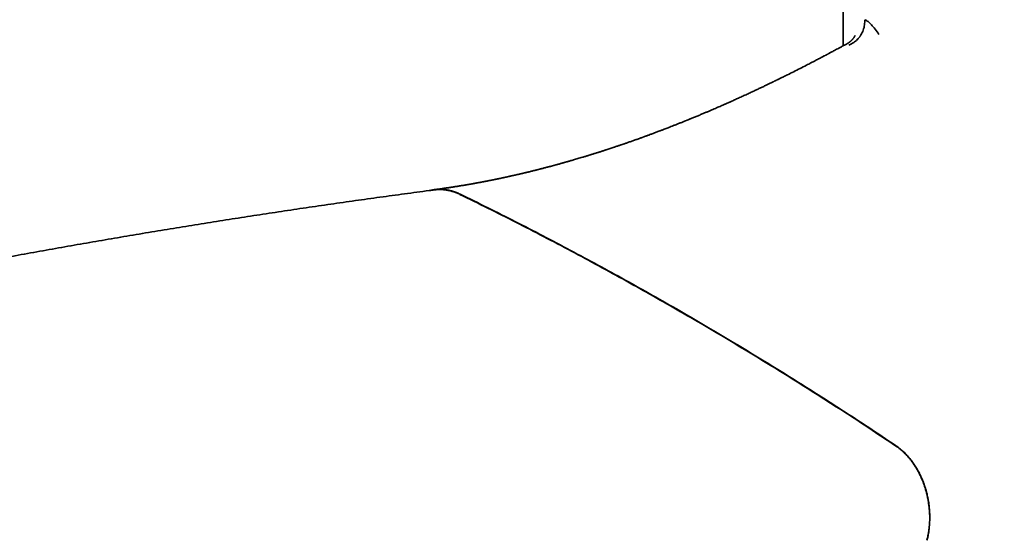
# Model space of a CAD drawing. Header units: millimetres. Extents: x 8 to 665, y 12 to 499.
# Tile 30 of 61: x 572 to 611, y 160 to 181. Entities that reach past the tile are written whole.
import ezdxf

# ---------------------------------------------------------------- set-up
doc = ezdxf.new("R2010")
doc.units = ezdxf.units.MM

msp = doc.modelspace()

# ---------------------------------------------------------------- linework, layer by layer
at = {"color": 7, "linetype": 'Continuous', "lineweight": 35}
for p, q in [((604.584, 184.357), (604.584, 179.89)), ((604.746, 179.975), (604.746, 179.974))]:
    msp.add_line(p, q, dxfattribs=at)
for points, knots in [([(521.347, 167.308), (521.348, 167.308), (521.37, 167.301), (521.407, 167.29), (521.456, 167.276), (521.499, 167.264), (521.548, 167.25), (521.604, 167.234), (521.662, 167.217), (521.721, 167.2), (521.793, 167.18), (521.877, 167.157), (521.969, 167.132), (522.056, 167.108), (522.134, 167.087), (522.197, 167.071), (522.246, 167.058), (522.28, 167.049), (522.309, 167.042), (522.329, 167.036), (522.342, 167.033), (522.353, 167.03), (522.364, 167.027), (522.386, 167.022), (522.422, 167.013), (522.475, 166.999), (522.54, 166.983), (522.616, 166.964), (522.703, 166.943), (522.815, 166.916), (522.948, 166.885), (523.102, 166.85), (523.261, 166.816), (523.424, 166.781), (523.593, 166.746), (523.766, 166.712), (523.966, 166.675), (524.195, 166.634), (524.452, 166.591), (524.716, 166.55), (524.988, 166.512), (525.268, 166.476), (525.555, 166.443), (525.847, 166.412), (526.143, 166.385), (526.444, 166.361), (526.749, 166.339), (527.069, 166.319), (527.406, 166.299), (527.685, 166.284), (527.894, 166.273), (528.026, 166.266), (528.151, 166.26), (528.276, 166.254), (528.401, 166.249), (528.524, 166.244), (528.637, 166.24), (528.741, 166.236), (528.835, 166.233), (528.92, 166.231), (528.995, 166.229), (529.061, 166.228), (529.117, 166.227), (529.163, 166.226), (529.2, 166.225), (529.224, 166.225), (529.24, 166.224), (529.253, 166.224), (529.271, 166.224), (529.294, 166.224), (529.323, 166.223), (529.366, 166.223), (529.424, 166.222), (529.499, 166.222), (529.581, 166.221), (529.67, 166.221), (529.767, 166.221), (529.872, 166.222), (529.985, 166.222), (530.105, 166.224), (530.226, 166.226), (530.345, 166.228), (530.482, 166.232), (530.635, 166.237), (530.803, 166.243), (530.963, 166.251), (531.116, 166.259), (531.262, 166.268), (531.401, 166.278), (531.531, 166.288), (531.653, 166.298), (531.768, 166.308), (531.878, 166.318), (531.988, 166.329), (532.1, 166.341), (532.213, 166.354), (532.32, 166.367), (532.422, 166.379), (532.519, 166.392), (532.592, 166.402), (532.642, 166.409), (532.671, 166.413), (532.697, 166.417), (532.72, 166.42), (532.744, 166.423), (532.77, 166.427), (532.802, 166.432), (532.843, 166.438), (532.892, 166.445), (532.948, 166.454), (533.007, 166.463), (533.099, 166.478), (533.226, 166.499), (533.391, 166.528), (533.563, 166.56), (533.74, 166.594), (533.917, 166.629), (534.057, 166.659), (534.158, 166.681), (534.224, 166.695), (534.288, 166.709), (534.353, 166.724), (534.415, 166.738), (534.473, 166.751), (534.523, 166.763), (534.564, 166.773), (534.597, 166.78), (534.623, 166.787), (534.642, 166.791), (534.659, 166.795), (534.677, 166.8), (534.702, 166.806), (534.735, 166.814), (534.775, 166.824), (534.818, 166.834), (534.864, 166.846), (534.912, 166.858), (534.978, 166.875), (535.062, 166.896), (535.166, 166.924), (535.281, 166.954), (535.404, 166.988), (535.534, 167.024), (535.666, 167.062), (535.799, 167.1), (535.991, 167.157), (536.243, 167.234), (536.478, 167.308), (536.637, 167.359), (536.716, 167.385), (536.789, 167.409), (536.854, 167.431), (536.911, 167.45), (536.961, 167.467), (537.004, 167.481), (537.039, 167.493), (537.063, 167.501), (537.08, 167.507), (537.096, 167.513), (537.117, 167.52), (537.146, 167.53), (537.18, 167.541), (537.218, 167.555), (537.259, 167.569), (537.302, 167.584), (537.363, 167.605), (537.445, 167.634), (537.549, 167.671), (537.662, 167.711), (537.784, 167.756), (537.912, 167.802), (538.044, 167.851), (538.258, 167.931), (538.556, 168.045), (538.895, 168.177), (539.194, 168.297), (539.454, 168.402), (539.715, 168.509), (539.973, 168.616), (540.225, 168.722), (540.468, 168.825), (540.709, 168.928), (540.948, 169.031), (541.184, 169.134), (541.41, 169.233), (541.624, 169.327), (541.822, 169.415), (542.004, 169.496), (542.171, 169.571), (542.329, 169.642), (542.478, 169.709), (542.617, 169.772), (542.747, 169.831), (542.867, 169.886), (542.979, 169.937), (543.079, 169.982), (543.168, 170.023), (543.246, 170.059), (543.317, 170.092), (543.381, 170.121), (543.439, 170.148), (543.49, 170.171), (543.538, 170.194), (543.605, 170.224), (543.694, 170.265), (543.808, 170.318), (543.932, 170.376), (544.066, 170.438), (544.209, 170.505), (544.362, 170.576), (544.525, 170.652), (544.697, 170.733), (544.879, 170.819), (545.07, 170.909), (545.271, 171.004), (545.481, 171.104), (545.701, 171.208), (545.924, 171.314), (546.149, 171.421), (546.375, 171.53), (546.61, 171.642), (546.853, 171.759), (547.104, 171.879), (547.371, 172.008), (547.654, 172.144), (547.954, 172.289), (548.264, 172.439), (548.584, 172.593), (548.91, 172.751), (549.244, 172.913), (549.584, 173.078), (549.929, 173.245), (550.574, 173.557), (551.52, 174.016), (552.725, 174.601), (553.891, 175.167), (555.02, 175.716), (556.155, 176.269), (557.296, 176.829), (558.443, 177.393), (559.596, 177.961), (560.755, 178.532), (561.735, 179.016), (562.532, 179.41), (563.147, 179.713), (563.758, 180.016), (564.364, 180.315), (564.959, 180.61), (565.529, 180.892), (566.074, 181.162), (566.596, 181.421), (567.108, 181.675), (567.612, 181.924), (568.103, 182.168), (568.583, 182.406), (569.052, 182.639), (569.511, 182.867), (569.965, 183.092), (570.413, 183.314), (570.855, 183.534), (571.288, 183.749), (571.712, 183.96), (572.127, 184.166), (572.534, 184.368), (572.865, 184.533), (573.123, 184.661), (573.309, 184.753), (573.488, 184.842), (573.659, 184.927), (573.824, 185.009), (573.981, 185.087), (574.131, 185.161), (574.276, 185.233), (574.415, 185.303), (574.549, 185.369), (574.674, 185.432), (574.792, 185.49), (574.902, 185.545), (574.996, 185.591), (575.079, 185.633), (575.154, 185.67), (575.235, 185.71), (575.322, 185.753), (575.414, 185.799), (575.513, 185.848), (575.618, 185.9), (575.738, 185.96), (575.877, 186.029), (576.033, 186.107), (576.199, 186.189), (576.374, 186.276), (576.559, 186.368), (576.754, 186.465), (576.96, 186.567), (577.175, 186.674), (577.399, 186.785), (577.633, 186.901), (577.876, 187.022), (578.128, 187.147), (578.395, 187.28), (578.675, 187.419), (578.97, 187.565), (579.276, 187.717), (579.592, 187.874), (579.918, 188.036), (580.237, 188.194), (580.544, 188.346), (580.833, 188.49), (581.115, 188.63), (581.392, 188.767), (581.661, 188.9), (581.924, 189.031), (582.188, 189.162), (582.454, 189.293), (582.72, 189.425), (582.978, 189.553), (583.228, 189.677), (583.475, 189.799), (583.718, 189.919), (583.957, 190.038), (584.186, 190.151), (584.407, 190.261), (584.619, 190.365), (584.818, 190.464), (585.005, 190.556), (585.179, 190.642), (585.348, 190.726), (585.517, 190.809), (585.69, 190.895), (585.871, 190.984), (586.059, 191.077), (586.255, 191.174), (586.459, 191.275), (586.678, 191.383), (586.913, 191.499), (587.111, 191.597), (587.261, 191.671), (587.358, 191.718), (587.449, 191.763), (587.543, 191.81), (587.638, 191.857), (587.732, 191.903), (587.816, 191.944), (587.889, 191.98), (587.948, 192.009), (587.994, 192.032), (588.031, 192.05), (588.069, 192.069), (588.11, 192.09), (588.163, 192.115), (588.227, 192.147), (588.305, 192.185), (588.391, 192.228), (588.487, 192.275), (588.592, 192.327), (588.706, 192.383), (588.823, 192.441), (588.943, 192.5), (589.065, 192.56), (589.194, 192.624), (589.33, 192.691), (589.473, 192.761), (589.623, 192.835), (589.779, 192.911), (589.994, 193.017), (590.266, 193.151), (590.591, 193.311), (590.948, 193.487), (591.336, 193.678), (591.753, 193.883), (592.159, 194.083), (592.555, 194.278), (592.938, 194.466), (593.31, 194.649), (593.668, 194.826), (594.017, 194.998), (594.327, 195.15), (594.597, 195.284), (594.828, 195.397), (595.049, 195.506), (595.261, 195.611), (595.463, 195.71), (595.656, 195.805), (595.827, 195.89), (595.977, 195.964), (596.109, 196.029), (596.234, 196.091), (596.354, 196.15), (596.467, 196.206), (596.575, 196.259), (596.661, 196.301), (596.729, 196.334), (596.778, 196.359), (596.825, 196.382), (596.869, 196.404), (596.912, 196.425), (596.956, 196.447), (597.012, 196.474), (597.082, 196.509), (597.168, 196.551), (597.265, 196.599), (597.373, 196.652), (597.491, 196.711), (597.62, 196.774), (597.76, 196.843), (597.898, 196.912), (598.035, 196.979), (598.166, 197.044), (598.302, 197.111), (598.563, 197.24), (598.945, 197.428), (599.445, 197.675), (599.936, 197.917), (600.417, 198.154), (600.82, 198.353), (601.147, 198.515), (601.398, 198.638), (601.641, 198.758), (601.878, 198.875), (602.108, 198.989), (602.33, 199.098), (602.518, 199.191), (602.673, 199.268), (602.797, 199.329), (602.916, 199.388), (603.029, 199.444), (603.133, 199.495), (603.222, 199.539), (603.297, 199.576), (603.36, 199.607), (603.422, 199.638), (603.49, 199.671), (603.566, 199.709), (603.651, 199.751), (603.745, 199.797), (603.849, 199.848), (603.961, 199.904), (604.083, 199.964), (604.214, 200.029), (604.381, 200.111), (604.579, 200.209), (604.804, 200.32), (605.056, 200.445), (605.335, 200.583), (605.638, 200.733), (605.932, 200.878), (606.219, 201.019), (606.499, 201.158), (606.808, 201.311), (607.15, 201.48), (607.426, 201.616), (607.607, 201.706), (607.692, 201.748), (607.776, 201.789), (607.857, 201.83), (607.932, 201.867), (607.998, 201.899), (608.053, 201.926), (608.098, 201.948), (608.133, 201.966), (608.162, 201.98), (608.185, 201.991), (608.204, 202.001), (608.226, 202.012), (608.255, 202.026), (608.293, 202.045), (608.338, 202.067), (608.391, 202.094), (608.453, 202.124), (608.523, 202.159), (608.601, 202.198), (608.688, 202.24), (608.783, 202.287), (608.886, 202.338), (608.998, 202.394), (609.117, 202.453), (609.246, 202.516), (609.382, 202.583), (609.526, 202.655), (609.679, 202.731), (609.841, 202.81), (610.016, 202.897), (610.206, 202.991), (610.412, 203.093), (610.628, 203.2), (610.832, 203.301), (610.965, 203.366), (611.021, 203.394)], [0, 0, 0, 0, 0.0000223, 0.0006265, 0.0010397, 0.0014155, 0.0018576, 0.0023832, 0.0029244, 0.0034775, 0.0040431, 0.0049697, 0.0059128, 0.0067813, 0.0075617, 0.0082534, 0.0086405, 0.0089918, 0.0092735, 0.0094686, 0.0095793, 0.0096737, 0.0097841, 0.0099106, 0.0103267, 0.0108576, 0.0115038, 0.0122658, 0.0131442, 0.0141396, 0.0156387, 0.0172074, 0.0188383, 0.0205313, 0.022286, 0.0241019, 0.0259784, 0.0286555, 0.0314425, 0.0343359, 0.0373299, 0.0404854, 0.0437381, 0.0470831, 0.0505144, 0.0540273, 0.0576175, 0.0612804, 0.0653778, 0.0695494, 0.0711796, 0.0727279, 0.0741937, 0.0755785, 0.0771227, 0.0785539, 0.0798725, 0.0810789, 0.0821731, 0.0831554, 0.0840258, 0.0847842, 0.0854307, 0.0859652, 0.0863876, 0.086698, 0.0867998, 0.0869337, 0.0871331, 0.0873978, 0.0877279, 0.0881231, 0.0888467, 0.0896836, 0.0906336, 0.0916094, 0.0926814, 0.0938495, 0.0951137, 0.0964681, 0.0978184, 0.099132, 0.1004089, 0.1023414, 0.1041835, 0.105935, 0.1075961, 0.1091978, 0.1107052, 0.1121185, 0.1134376, 0.1146643, 0.1158349, 0.1169635, 0.1182271, 0.1194335, 0.1205827, 0.1216746, 0.1227091, 0.1236818, 0.1240134, 0.1243183, 0.1245966, 0.1248482, 0.1250766, 0.1253463, 0.1256823, 0.1261283, 0.1266545, 0.127259, 0.1278989, 0.1285561, 0.1302122, 0.1319697, 0.1338288, 0.1357417, 0.1376321, 0.1394991, 0.1401971, 0.1408918, 0.1415832, 0.1422712, 0.1429545, 0.1435805, 0.1441215, 0.1445427, 0.1448924, 0.1451705, 0.1453771, 0.1455175, 0.1456915, 0.1459633, 0.1463206, 0.1467576, 0.1472274, 0.1477196, 0.1482344, 0.1487716, 0.149815, 0.150934, 0.1521288, 0.1534926, 0.1548974, 0.1563137, 0.1577414, 0.1591805, 0.1624863, 0.1658506, 0.1667415, 0.1676097, 0.1683937, 0.1690909, 0.1697013, 0.1702248, 0.1707081, 0.1710824, 0.1713477, 0.1714797, 0.1716276, 0.1718732, 0.1721749, 0.1725521, 0.1729676, 0.1734084, 0.1738743, 0.1743656, 0.1753951, 0.1765205, 0.1777419, 0.1790594, 0.1804661, 0.1819016, 0.1833518, 0.187415, 0.1915885, 0.1943577, 0.1971734, 0.2000353, 0.2028678, 0.2056045, 0.2082454, 0.2107905, 0.2134792, 0.2160518, 0.2185082, 0.2208482, 0.2230718, 0.224988, 0.2268083, 0.2285326, 0.2301609, 0.2316931, 0.2331043, 0.2344228, 0.2356485, 0.2367814, 0.2377144, 0.2385734, 0.2393584, 0.2400693, 0.2407062, 0.241269, 0.2417826, 0.2423176, 0.2434895, 0.2447688, 0.2461557, 0.2476499, 0.2492517, 0.2509608, 0.2527774, 0.2547014, 0.2567328, 0.2588716, 0.2611177, 0.2634713, 0.2659322, 0.2685004, 0.2709488, 0.2734875, 0.2761162, 0.2788351, 0.2816441, 0.2845432, 0.2878014, 0.2911663, 0.2946379, 0.2982162, 0.3019013, 0.3056244, 0.3094504, 0.3133275, 0.3172116, 0.3311394, 0.3451554, 0.3577444, 0.370404, 0.3831343, 0.3959352, 0.4088069, 0.4217493, 0.4347624, 0.4478464, 0.4547282, 0.4616296, 0.4685328, 0.4753346, 0.4820183, 0.4885837, 0.4945425, 0.5004006, 0.5061578, 0.5118143, 0.51737, 0.5227285, 0.5279897, 0.5331538, 0.5382207, 0.5432909, 0.5482599, 0.5531278, 0.5578945, 0.5625601, 0.5671246, 0.5715879, 0.5737379, 0.5758307, 0.5778419, 0.5797714, 0.5816194, 0.5833858, 0.5850707, 0.5866739, 0.5882659, 0.5897684, 0.5911814, 0.5925048, 0.5937387, 0.5948831, 0.595687, 0.5965271, 0.5974342, 0.5984084, 0.5994497, 0.6005581, 0.6017336, 0.6029762, 0.6046333, 0.6063946, 0.6082596, 0.6102281, 0.6123002, 0.6145036, 0.6168132, 0.6192289, 0.6217508, 0.6243789, 0.6271132, 0.6299536, 0.6329002, 0.636101, 0.6394182, 0.642852, 0.6464022, 0.6500689, 0.6538521, 0.6571642, 0.6604183, 0.6635975, 0.6667018, 0.6697313, 0.6726858, 0.6755655, 0.6786466, 0.6816372, 0.6845372, 0.6873466, 0.6900653, 0.6928499, 0.6955326, 0.6981134, 0.7005924, 0.7029694, 0.7052446, 0.7072964, 0.7092577, 0.7111285, 0.7129866, 0.7149309, 0.7169614, 0.7190783, 0.7212816, 0.7235712, 0.7259471, 0.7286604, 0.7314781, 0.7326126, 0.7337088, 0.7347376, 0.7356989, 0.7368777, 0.7379362, 0.7388742, 0.7396919, 0.7403892, 0.7408526, 0.7412435, 0.7416492, 0.7421176, 0.7426488, 0.7434173, 0.7442878, 0.7452604, 0.746335, 0.7475116, 0.7487903, 0.750171, 0.7514628, 0.7528327, 0.7542807, 0.7558069, 0.7574111, 0.7590935, 0.760854, 0.762646, 0.766355, 0.7700023, 0.7735879, 0.7783777, 0.7830527, 0.7876129, 0.7920582, 0.7963887, 0.8005302, 0.8045608, 0.8084807, 0.8122899, 0.8149846, 0.8175784, 0.8200651, 0.8224447, 0.8247172, 0.8268826, 0.8289409, 0.8304831, 0.8319591, 0.833369, 0.8347128, 0.8359906, 0.8372018, 0.8383271, 0.8389152, 0.8394729, 0.8400003, 0.8404975, 0.8409644, 0.8414436, 0.8419862, 0.8428363, 0.8438067, 0.8448974, 0.8461084, 0.8474396, 0.8488912, 0.8504631, 0.8521552, 0.8535692, 0.8550573, 0.8566038, 0.8581487, 0.8638746, 0.8694981, 0.8750193, 0.8804382, 0.8857547, 0.8886352, 0.8914763, 0.8942166, 0.8968439, 0.8994749, 0.9019819, 0.9043647, 0.9058164, 0.9072179, 0.9085691, 0.9098475, 0.9110205, 0.9120879, 0.9128526, 0.913552, 0.9142159, 0.9149692, 0.9158258, 0.9167857, 0.9178489, 0.9190155, 0.9202854, 0.9216586, 0.9231352, 0.924715, 0.9272945, 0.9298301, 0.9323188, 0.9358354, 0.9392539, 0.9425744, 0.945797, 0.9489339, 0.952076, 0.9562592, 0.9604832, 0.961437, 0.9623929, 0.9633508, 0.96429, 0.9651366, 0.9658841, 0.9665325, 0.9669962, 0.9673914, 0.967718, 0.9679761, 0.9681691, 0.968386, 0.9687222, 0.9691456, 0.9696562, 0.970254, 0.970954, 0.9717455, 0.9726306, 0.9736092, 0.9746814, 0.9758472, 0.9771065, 0.9784594, 0.9799058, 0.9814458, 0.9830793, 0.9848063, 0.9866269, 0.9885411, 0.9907547, 0.9930814, 0.9955214, 0.9980745, 1, 1, 1, 1]), ([(604.82, 179.916), (604.854, 179.931), (604.919, 179.961), (605.007, 180.016), (605.083, 180.074), (605.142, 180.129), (605.187, 180.176), (605.221, 180.216), (605.243, 180.245), (605.258, 180.265), (605.265, 180.276), (605.272, 180.287), (605.279, 180.296), (605.285, 180.306), (605.291, 180.315), (605.313, 180.351), (605.349, 180.416), (605.391, 180.516), (605.422, 180.619), (605.442, 180.724), (605.452, 180.829), (605.449, 180.898), (605.448, 180.932)], [0, 0, 0, 0, 0.087857, 0.170019, 0.245448, 0.313337, 0.358755, 0.399461, 0.43533, 0.446306, 0.456721, 0.466574, 0.475864, 0.484589, 0.492748, 0.500341, 0.584182, 0.668448, 0.752643, 0.836276, 0.918874, 1, 1, 1, 1]), ([(605.457, 180.933), (605.497, 180.911), (605.577, 180.868), (605.714, 180.739), (605.861, 180.568), (605.966, 180.415), (606.019, 180.338)], [0, 0, 0, 0, 0.251528, 0.500119, 0.748648, 1, 1, 1, 1]), ([(605.057, 180.29), (605.057, 180.29), (605.057, 180.291), (605.057, 180.29), (605.056, 180.288), (605.054, 180.284), (605.051, 180.277), (605.047, 180.268), (605.041, 180.256), (605.034, 180.244), (605.028, 180.233), (605.021, 180.223), (605.014, 180.213), (605.006, 180.2), (604.994, 180.184), (604.981, 180.167), (604.968, 180.151), (604.954, 180.136), (604.938, 180.119), (604.92, 180.101), (604.903, 180.086), (604.887, 180.071), (604.869, 180.057), (604.847, 180.039), (604.819, 180.02), (604.785, 179.998), (604.76, 179.984), (604.746, 179.976)], [0, 0, 0, 0, 0.001078, 0.042701, 0.084106, 0.128172, 0.178044, 0.232319, 0.289658, 0.340257, 0.375951, 0.407005, 0.434796, 0.467649, 0.509771, 0.554586, 0.593955, 0.627871, 0.666595, 0.705668, 0.745971, 0.76999, 0.801384, 0.840132, 0.886198, 0.939518, 1, 1, 1, 1]), ([(604.744, 179.977), (604.708, 179.957), (604.633, 179.916), (604.524, 179.857), (604.421, 179.801), (604.33, 179.752), (604.248, 179.708), (604.176, 179.669), (604.114, 179.635), (604.062, 179.608), (604.02, 179.585), (603.986, 179.567), (603.96, 179.553), (603.938, 179.541), (603.913, 179.528), (603.885, 179.513), (603.849, 179.494), (603.807, 179.472), (603.759, 179.446), (603.702, 179.417), (603.639, 179.383), (603.565, 179.344), (603.482, 179.301), (603.393, 179.254), (603.303, 179.208), (603.214, 179.162), (603.068, 179.087), (602.868, 178.984), (602.614, 178.856), (602.421, 178.759), (602.287, 178.693), (602.214, 178.657), (602.149, 178.624), (602.091, 178.596), (602.041, 178.571), (601.998, 178.55), (601.962, 178.533), (601.934, 178.519), (601.914, 178.509), (601.898, 178.501), (601.883, 178.494), (601.862, 178.484), (601.835, 178.471), (601.802, 178.455), (601.747, 178.428), (601.67, 178.391), (601.566, 178.34), (601.45, 178.285), (601.324, 178.225), (601.191, 178.162), (601.055, 178.098), (600.935, 178.042), (600.834, 177.995), (600.752, 177.957), (600.668, 177.919), (600.584, 177.88), (600.499, 177.841), (600.416, 177.804), (600.334, 177.767), (600.257, 177.732), (600.184, 177.699), (600.12, 177.67), (600.066, 177.646), (600.021, 177.626), (599.984, 177.61), (599.951, 177.595), (599.918, 177.58), (599.879, 177.563), (599.836, 177.544), (599.78, 177.52), (599.711, 177.489), (599.627, 177.453), (599.534, 177.412), (599.432, 177.368), (599.322, 177.321), (599.206, 177.271), (599.085, 177.22), (598.96, 177.167), (598.828, 177.112), (598.689, 177.055), (598.579, 177.009), (598.501, 176.977), (598.46, 176.96), (598.423, 176.945), (598.392, 176.933), (598.364, 176.921), (598.341, 176.912), (598.32, 176.904), (598.298, 176.894), (598.266, 176.882), (598.223, 176.864), (598.17, 176.843), (598.092, 176.812), (597.992, 176.772), (597.877, 176.726), (597.767, 176.683), (597.684, 176.651), (597.624, 176.628), (597.589, 176.614), (597.558, 176.602), (597.531, 176.592), (597.509, 176.583), (597.489, 176.575), (597.466, 176.567), (597.438, 176.556), (597.402, 176.542), (597.36, 176.526), (597.313, 176.508), (597.235, 176.478), (597.13, 176.439), (597, 176.39), (596.9, 176.353), (596.827, 176.326), (596.78, 176.309), (596.734, 176.292), (596.692, 176.277), (596.655, 176.263), (596.623, 176.251), (596.592, 176.24), (596.555, 176.227), (596.509, 176.21), (596.451, 176.189), (596.387, 176.166), (596.321, 176.143), (596.253, 176.119), (596.187, 176.095), (596.121, 176.072), (596.055, 176.049), (595.993, 176.027), (595.935, 176.007), (595.883, 175.989), (595.838, 175.974), (595.797, 175.96), (595.756, 175.946), (595.712, 175.93), (595.663, 175.914), (595.609, 175.896), (595.55, 175.876), (595.496, 175.858), (595.45, 175.842), (595.414, 175.83), (595.376, 175.818), (595.336, 175.804), (595.298, 175.792), (595.262, 175.78), (595.233, 175.77), (595.21, 175.763), (595.191, 175.757), (595.174, 175.751), (595.155, 175.745), (595.133, 175.738), (595.104, 175.728), (595.066, 175.716), (595.021, 175.701), (594.972, 175.685), (594.923, 175.67), (594.875, 175.654), (594.83, 175.64), (594.787, 175.626), (594.738, 175.611), (594.683, 175.594), (594.625, 175.575), (594.572, 175.559), (594.525, 175.544), (594.483, 175.531), (594.444, 175.519), (594.402, 175.506), (594.354, 175.491), (594.299, 175.475), (594.24, 175.457), (594.17, 175.436), (594.088, 175.411), (593.997, 175.384), (593.911, 175.359), (593.83, 175.335), (593.757, 175.314), (593.698, 175.297), (593.651, 175.283), (593.613, 175.272), (593.574, 175.261), (593.534, 175.25), (593.492, 175.238), (593.445, 175.225), (593.397, 175.211), (593.348, 175.197), (593.298, 175.183), (593.243, 175.168), (593.191, 175.154), (593.146, 175.142), (593.112, 175.132), (593.085, 175.125), (593.06, 175.118), (593.031, 175.11), (592.994, 175.1), (592.949, 175.088), (592.898, 175.075), (592.844, 175.06), (592.785, 175.045), (592.723, 175.028), (592.658, 175.011), (592.593, 174.994), (592.533, 174.979), (592.479, 174.965), (592.437, 174.954), (592.405, 174.946), (592.379, 174.94), (592.353, 174.933), (592.319, 174.925), (592.268, 174.912), (592.205, 174.896), (592.135, 174.879), (592.072, 174.863), (592.017, 174.85), (591.968, 174.838), (591.922, 174.827), (591.879, 174.817), (591.845, 174.809), (591.817, 174.802), (591.793, 174.796), (591.764, 174.79), (591.729, 174.781), (591.69, 174.772), (591.637, 174.76), (591.572, 174.745), (591.498, 174.728), (591.429, 174.712), (591.365, 174.698), (591.307, 174.685), (591.261, 174.675), (591.227, 174.667), (591.202, 174.662), (591.179, 174.657), (591.159, 174.652), (591.141, 174.648), (591.125, 174.645), (591.109, 174.642), (591.091, 174.638), (591.066, 174.632), (591.036, 174.626), (591.002, 174.619), (590.966, 174.611), (590.895, 174.596), (590.82, 174.58), (590.743, 174.564), (590.699, 174.555), (590.66, 174.547), (590.628, 174.541), (590.603, 174.536), (590.582, 174.531), (590.561, 174.527), (590.535, 174.522), (590.503, 174.515), (590.467, 174.508), (590.424, 174.5), (590.377, 174.491), (590.327, 174.481), (590.277, 174.471), (590.228, 174.462), (590.181, 174.453), (590.139, 174.445), (590.1, 174.438), (590.065, 174.431), (590.029, 174.424), (589.989, 174.417), (589.944, 174.409), (589.897, 174.4), (589.851, 174.392), (589.806, 174.384), (589.748, 174.373), (589.68, 174.361), (589.602, 174.348), (589.529, 174.335), (589.458, 174.323), (589.385, 174.311), (589.313, 174.299), (589.242, 174.288), (589.173, 174.277), (589.104, 174.266), (589.038, 174.255), (588.976, 174.246), (588.918, 174.237), (588.862, 174.228), (588.806, 174.22), (588.75, 174.212), (588.689, 174.203), (588.626, 174.194), (588.573, 174.186), (588.53, 174.18), (588.499, 174.176), (588.467, 174.171), (588.433, 174.167), (588.394, 174.161), (588.349, 174.155), (588.306, 174.15), (588.279, 174.146), (588.27, 174.145)], [0, 0, 0, 0, 0.006232, 0.012981, 0.018784, 0.024043, 0.028757, 0.032927, 0.036553, 0.039485, 0.041929, 0.043885, 0.045353, 0.046503, 0.047723, 0.049529, 0.05152, 0.053904, 0.056724, 0.059981, 0.063673, 0.067801, 0.072844, 0.078077, 0.083275, 0.088438, 0.093564, 0.108611, 0.123343, 0.13776, 0.142412, 0.146646, 0.150452, 0.15383, 0.156782, 0.159264, 0.161335, 0.162993, 0.164238, 0.164855, 0.165686, 0.166897, 0.168488, 0.170458, 0.172684, 0.17815, 0.183912, 0.190949, 0.198383, 0.206151, 0.21416, 0.222412, 0.227148, 0.231961, 0.23685, 0.241815, 0.246856, 0.251828, 0.256409, 0.261246, 0.265537, 0.269281, 0.272478, 0.27514, 0.277289, 0.278985, 0.280932, 0.28319, 0.28576, 0.28864, 0.293022, 0.297972, 0.303489, 0.309549, 0.316074, 0.323059, 0.330065, 0.337481, 0.345305, 0.353539, 0.362183, 0.364937, 0.367426, 0.3696, 0.371461, 0.373007, 0.374558, 0.375588, 0.376672, 0.378639, 0.381197, 0.384347, 0.388089, 0.395329, 0.40221, 0.408722, 0.414864, 0.417228, 0.419347, 0.421201, 0.42279, 0.424114, 0.425184, 0.426397, 0.428123, 0.43026, 0.432808, 0.435724, 0.438649, 0.446937, 0.454605, 0.462097, 0.464933, 0.467784, 0.47061, 0.473152, 0.475364, 0.477244, 0.478946, 0.480938, 0.483901, 0.487377, 0.491348, 0.49543, 0.499467, 0.503512, 0.507512, 0.511464, 0.515342, 0.518872, 0.521988, 0.52469, 0.526994, 0.529451, 0.532158, 0.535114, 0.538322, 0.541904, 0.545948, 0.548054, 0.550265, 0.552583, 0.555007, 0.557482, 0.559658, 0.561474, 0.562823, 0.56387, 0.564811, 0.565959, 0.567319, 0.568891, 0.571328, 0.574145, 0.57725, 0.580265, 0.583151, 0.585906, 0.588531, 0.591026, 0.594963, 0.598526, 0.601741, 0.604629, 0.607191, 0.609451, 0.611873, 0.614823, 0.618284, 0.621938, 0.625654, 0.631301, 0.636996, 0.642352, 0.647327, 0.651874, 0.655919, 0.658214, 0.660564, 0.662975, 0.665448, 0.667982, 0.670777, 0.674039, 0.67687, 0.679977, 0.683362, 0.687008, 0.689616, 0.691749, 0.693407, 0.694597, 0.696415, 0.698719, 0.70151, 0.704782, 0.70823, 0.711679, 0.715744, 0.71981, 0.723875, 0.72786, 0.731124, 0.733804, 0.7359, 0.737051, 0.738666, 0.740769, 0.743359, 0.748248, 0.752654, 0.756577, 0.760018, 0.763028, 0.765861, 0.76855, 0.771094, 0.77237, 0.773809, 0.775639, 0.777859, 0.780414, 0.782955, 0.787951, 0.792623, 0.79697, 0.800992, 0.804683, 0.807962, 0.809693, 0.811274, 0.812705, 0.813987, 0.815119, 0.816101, 0.816962, 0.818162, 0.819663, 0.821567, 0.82383, 0.826141, 0.828438, 0.837326, 0.840436, 0.843265, 0.84571, 0.847772, 0.84945, 0.850429, 0.85176, 0.853453, 0.855508, 0.857894, 0.860266, 0.863757, 0.866958, 0.86987, 0.873317, 0.876279, 0.878975, 0.881443, 0.883684, 0.885765, 0.888311, 0.891473, 0.89438, 0.897365, 0.900288, 0.90315, 0.90849, 0.913495, 0.918108, 0.922628, 0.927297, 0.932292, 0.936541, 0.941078, 0.945662, 0.949961, 0.953974, 0.957723, 0.961353, 0.964891, 0.968515, 0.972451, 0.976683, 0.980849, 0.982965, 0.985024, 0.987026, 0.989148, 0.991713, 0.994669, 0.998058, 1, 1, 1, 1]), ([(588.268, 174.136), (588.198, 174.126), (587.802, 174.075), (587.078, 173.978), (586.097, 173.844), (585.115, 173.707), (584.133, 173.567), (583.149, 173.424), (582.165, 173.277), (581.18, 173.128), (580.194, 172.975), (579.207, 172.819), (578.219, 172.66), (577.231, 172.498), (576.242, 172.333), (575.251, 172.164), (574.261, 171.993), (573.269, 171.818), (572.276, 171.64), (571.283, 171.46), (570.289, 171.276), (569.294, 171.088), (568.299, 170.898), (567.302, 170.705), (566.305, 170.508), (565.308, 170.309), (564.309, 170.106), (563.31, 169.9), (562.31, 169.691), (561.309, 169.479), (560.307, 169.264), (559.305, 169.046), (558.302, 168.824), (557.299, 168.6), (556.294, 168.372), (555.289, 168.141), (554.284, 167.907), (553.277, 167.67), (552.27, 167.43), (551.263, 167.187), (550.254, 166.941), (549.245, 166.692), (548.235, 166.439), (547.225, 166.184), (546.214, 165.925), (545.202, 165.663), (544.19, 165.398), (543.177, 165.13), (542.164, 164.859), (541.15, 164.585), (540.135, 164.308), (539.119, 164.028), (538.104, 163.744), (537.158, 163.478), (536.55, 163.305), (536.282, 163.228)], [0, 0, 0, 0, 0.004117, 0.023338, 0.042559, 0.061781, 0.081003, 0.100225, 0.119448, 0.138671, 0.157894, 0.177118, 0.196342, 0.215567, 0.234792, 0.254017, 0.273242, 0.292468, 0.311694, 0.330921, 0.350147, 0.369374, 0.388602, 0.40783, 0.427058, 0.446286, 0.465514, 0.484743, 0.503972, 0.523202, 0.542432, 0.561662, 0.580892, 0.600122, 0.619353, 0.638584, 0.657815, 0.677047, 0.696279, 0.715511, 0.734743, 0.753975, 0.773208, 0.792441, 0.811674, 0.830908, 0.850141, 0.869375, 0.888609, 0.907843, 0.927078, 0.946312, 0.965547, 0.984782, 1, 1, 1, 1]), ([(589.294, 173.967), (589.245, 173.989), (589.147, 174.034), (588.997, 174.085), (588.846, 174.124), (588.694, 174.149), (588.542, 174.161), (588.39, 174.158), (588.247, 174.144), (588.155, 174.124), (588.112, 174.115)], [0, 0, 0, 0, 0.126907, 0.254247, 0.381734, 0.509074, 0.635981, 0.762888, 0.890228, 1, 1, 1, 1]), ([(588.268, 174.135), (588.293, 174.138), (588.348, 174.145), (588.432, 174.15), (588.52, 174.15), (588.626, 174.145), (588.751, 174.131), (588.887, 174.104), (589.021, 174.067), (589.154, 174.021), (589.245, 173.979), (589.291, 173.957)], [0, 0, 0, 0, 0.0745719, 0.1597298, 0.2454123, 0.3310948, 0.4695812, 0.6086297, 0.7253503, 0.8624028, 1, 1, 1, 1]), ([(606.681, 163.919), (606.327, 164.155), (605.621, 164.626), (604.556, 165.321), (603.489, 166.006), (602.418, 166.68), (601.344, 167.344), (600.267, 167.997), (599.186, 168.639), (598.463, 169.061), (597.738, 169.48), (597.013, 169.894), (595.925, 170.504), (594.834, 171.103), (593.736, 171.694), (592.632, 172.275), (591.521, 172.848), (590.407, 173.41), (589.663, 173.775), (589.291, 173.957)], [0, 0, 0, 0, 0.0623519, 0.1247056, 0.1870593, 0.2494112, 0.311763, 0.3741167, 0.4364704, 0.4988223, 0.4990566, 0.5613499, 0.6236451, 0.6859402, 0.7482335, 0.8111742, 0.8741167, 0.9370593, 1, 1, 1, 1]), ([(589.294, 173.967), (589.662, 173.786), (590.4, 173.424), (591.503, 172.868), (592.603, 172.301), (593.701, 171.723), (594.796, 171.135), (595.888, 170.535), (596.978, 169.925), (597.704, 169.511), (598.428, 169.093), (599.151, 168.671), (600.23, 168.03), (601.307, 167.378), (602.384, 166.713), (603.461, 166.035), (604.539, 165.344), (605.613, 164.643), (606.326, 164.166), (606.683, 163.928)], [0, 0, 0, 0, 0.062352, 0.124705, 0.187059, 0.24941, 0.311762, 0.374115, 0.436469, 0.49882, 0.499055, 0.561348, 0.623643, 0.685938, 0.748231, 0.811172, 0.874115, 0.937059, 1, 1, 1, 1]), ([(606.681, 163.919), (606.709, 163.899), (606.766, 163.86), (606.85, 163.795), (606.932, 163.726), (607.012, 163.652), (607.091, 163.573), (607.169, 163.49), (607.244, 163.402), (607.315, 163.311), (607.384, 163.217), (607.452, 163.116), (607.522, 163.004), (607.59, 162.882), (607.657, 162.753), (607.72, 162.616), (607.775, 162.482), (607.821, 162.356), (607.863, 162.232), (607.902, 162.1), (607.938, 161.957), (607.97, 161.81), (607.997, 161.656), (608.019, 161.488), (608.035, 161.321), (608.043, 161.155), (608.044, 161.009), (608.04, 160.873), (608.033, 160.747), (608.021, 160.622), (608.007, 160.509), (607.986, 160.377), (607.963, 160.258), (607.942, 160.171), (607.935, 160.142)], [0, 0, 0, 0, 0.028101, 0.056202, 0.084578, 0.112954, 0.141739, 0.170524, 0.199597, 0.228669, 0.256848, 0.285026, 0.318312, 0.351618, 0.384904, 0.421119, 0.457333, 0.485511, 0.51369, 0.546976, 0.580282, 0.613568, 0.649782, 0.685996, 0.728111, 0.763527, 0.798943, 0.827728, 0.856513, 0.885586, 0.914659, 0.935953, 0.978621, 1, 1, 1, 1]), ([(607.937, 160.151), (607.952, 160.214), (607.981, 160.339), (608.012, 160.533), (608.034, 160.73), (608.045, 160.93), (608.046, 161.131), (608.037, 161.332), (608.018, 161.534), (607.988, 161.734), (607.949, 161.933), (607.9, 162.128), (607.841, 162.319), (607.773, 162.506), (607.695, 162.687), (607.609, 162.862), (607.515, 163.03), (607.413, 163.189), (607.304, 163.34), (607.187, 163.482), (607.065, 163.614), (606.939, 163.732), (606.812, 163.838), (606.726, 163.898), (606.683, 163.928)], [0, 0, 0, 0, 0.045632, 0.091419, 0.13726, 0.183047, 0.228679, 0.274311, 0.320098, 0.365939, 0.411726, 0.457358, 0.50299, 0.548777, 0.594618, 0.640405, 0.686037, 0.731669, 0.777456, 0.823297, 0.869085, 0.914716, 0.957358, 1, 1, 1, 1])]:
    msp.add_open_spline(points, degree=3, knots=knots, dxfattribs=at)

doc.saveas('drawing.dxf')
